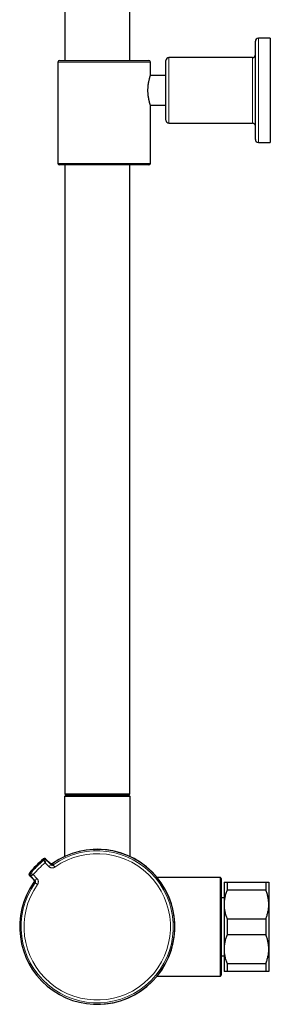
# Model space of a CAD drawing. Header units: millimetres. Extents: x 8 to 2401, y 12 to 2404.
# Tile 3 of 33: x 568 to 652, y 1162 to 1493. Entities that reach past the tile are written whole.
import ezdxf

# ---------------------------------------------------------------- set-up
doc = ezdxf.new("R2010")
doc.units = ezdxf.units.MM

msp = doc.modelspace()

# ---------------------------------------------------------------- linework, layer by layer
at = {"color": 7, "linetype": 'Continuous', "lineweight": 30}
for p, q in [((583.05, 2239.03), (583.05, 1479.04)), ((604.95, 1479.04), (604.95, 2239.03)), ((652, 1486.54), (648, 1486.54)), ((652, 1486.54), (652, 1469.04)), ((647, 1452.54), (647, 1485.54)), ((646, 1480.04), (618, 1480.04)), ((580.8, 1478.54), (580.8, 1444.54)), ((581.3, 1479.04), (611.3, 1479.04)), ((611.8, 1474.04), (611.8, 1478.54)), ((617, 1459.04), (617, 1479.04)), ((617, 1474.04), (611.8, 1474.04)), ((652, 1469.04), (652, 1451.54)), ((611.8, 1444.54), (611.8, 1464.05)), ((611.8, 1464.04), (617, 1464.04)), ((618, 1458.04), (646, 1458.04)), ((648, 1451.54), (652, 1451.54)), ((611.3, 1444.04), (581.3, 1444.04)), ((583.05, 1444.04), (583.05, 1233.03)), ((604.95, 1233.03), (604.95, 1444.04)), ((583.5, 1232.66), (583, 1232.16)), ((583, 1232.16), (583, 1212.01)), ((605, 1232.16), (583, 1232.16)), ((583.05, 1233.03), (583.25, 1232.83)), ((583.05, 1233.03), (604.95, 1233.03)), ((594, 1232.83), (583.25, 1232.83)), ((583.5, 1232.66), (604.5, 1232.66)), ((586.35, 1232.83), (586.35, 1232.66)), ((604.75, 1232.83), (594, 1232.83)), ((601.65, 1232.66), (601.65, 1232.83)), ((605, 1232.16), (604.5, 1232.66)), ((604.75, 1232.83), (604.95, 1233.03)), ((605, 1211.99), (605, 1232.16)), ((578.22, 1209.74), (576.77, 1211.15)), ((576.85, 1210.95), (578.34, 1209.52)), ((578.43, 1209.36), (576.9, 1210.84)), ((576.92, 1210.81), (578.46, 1209.32)), ((578.22, 1209.74), (578.28, 1209.69)), ((578.98, 1209.68), (578.92, 1209.64)), ((571.25, 1205.62), (572.65, 1204.17)), ((572.88, 1204.05), (571.44, 1205.54)), ((571.56, 1205.49), (573.03, 1203.96)), ((573.07, 1203.94), (571.59, 1205.48)), ((572.71, 1204.11), (572.65, 1204.17)), ((572.75, 1203.47), (572.71, 1203.41)), ((635.25, 1204.93), (614.09, 1204.93)), ((635.5, 1204.68), (635.25, 1204.93)), ((635.25, 1171.93), (635.25, 1204.93)), ((635.5, 1204.68), (635.5, 1172.18)), ((636.5, 1203.43), (636.5, 1195.93)), ((637.5, 1203.43), (637.5, 1200.76)), ((637.5, 1203.43), (650.5, 1203.43)), ((650.5, 1203.43), (650.5, 1200.76)), ((651.5, 1203.43), (651.5, 1195.93)), ((650.5, 1200.76), (637.5, 1200.76)), ((636.5, 1198.18), (635.5, 1198.18)), ((636.5, 1195.93), (636.5, 1180.93)), ((651.5, 1195.93), (651.5, 1180.93)), ((637.5, 1191.11), (637.5, 1185.76)), ((637.5, 1191.11), (650.5, 1191.11)), ((650.5, 1191.11), (650.5, 1185.76)), ((650.5, 1185.76), (637.5, 1185.76)), ((636.5, 1180.93), (636.5, 1173.43)), ((651.5, 1180.93), (651.5, 1173.43)), ((635.5, 1178.68), (636.5, 1178.68)), ((637.5, 1176.11), (650.5, 1176.11)), ((637.5, 1176.11), (637.5, 1173.43)), ((650.5, 1176.11), (650.5, 1173.43)), ((650.5, 1173.43), (637.5, 1173.43)), ((614.09, 1171.93), (635.25, 1171.93)), ((635.25, 1171.93), (635.5, 1172.18))]:
    msp.add_line(p, q, dxfattribs=at)
at = {"color": 252, "linetype": 'Continuous', "lineweight": 0}
for p, q in [((648, 1486.54), (648, 1451.54)), ((618, 1480.04), (618, 1458.04)), ((646, 1458.04), (646, 1480.04)), ((611.8, 1478.54), (580.8, 1478.54)), ((580.8, 1444.54), (611.8, 1444.54)), ((576.12, 1210.84), (576.13, 1210.84)), ((577.74, 1208.63), (576.45, 1209.87)), ((576.77, 1211.15), (576.85, 1210.95)), ((576.9, 1210.84), (576.92, 1210.81)), ((576.92, 1210.81), (576.91, 1210.81)), ((578.34, 1209.52), (578.22, 1209.74)), ((578.46, 1209.32), (578.43, 1209.36)), ((579.77, 1208.47), (579.22, 1209.26)), ((571.55, 1206.27), (571.55, 1206.27)), ((572.52, 1205.94), (573.76, 1204.66)), ((571.44, 1205.54), (571.25, 1205.62)), ((571.59, 1205.48), (571.56, 1205.49)), ((571.59, 1205.48), (571.59, 1205.48)), ((572.65, 1204.17), (572.88, 1204.05)), ((573.03, 1203.96), (573.07, 1203.94)), ((573.92, 1202.62), (573.13, 1203.17))]:
    msp.add_line(p, q, dxfattribs=at)
at = {"color": 7, "linetype": 'Continuous', "lineweight": 30, "flags": 128}
msp.add_lwpolyline([(592.95, 1214.41), (593.32, 1214.43), (594, 1214.43)], dxfattribs=at)
at = {"color": 252, "linetype": 'Continuous', "lineweight": 0, "flags": 128}
for points in [[(576.06, 1210.99), (576.06, 1211), (576.04, 1211.04), (575.98, 1211.18)], [(576.13, 1210.84), (576.12, 1210.85), (576.11, 1210.87)], [(571.21, 1206.41), (571.21, 1206.41), (571.25, 1206.39), (571.4, 1206.33)], [(571.52, 1206.28), (571.53, 1206.27), (571.55, 1206.27)]]:
    msp.add_lwpolyline(points, dxfattribs=at)
at = {"color": 7, "linetype": 'Continuous', "lineweight": 30}
for centre, radius, start, end in [((648, 1485.54), 1, 90, 180), ((618, 1479.04), 1, 90, 180), ((646, 1481.04), 1, 270, 0), ((581.3, 1478.54), 0.5, 90, 180), ((611.3, 1478.54), 0.5, 0, 90), ((618, 1459.04), 1, 180, 270), ((646, 1457.04), 1, 0, 90), ((648, 1452.54), 1, 180, 270), ((581.3, 1444.54), 0.5, 180, 270), ((611.3, 1444.54), 0.5, 270, 0), ((593.96, 1188.43), 26, 315, 125.17), ((594, 1188.43), 26, 270.1473, 90), ((593.96, 1188.43), 29, 128.3153, 141.6847), ((594.13, 1188.26), 29, 128.4872, 141.5128), ((576.39, 1210.57), 0.5, 51.7885, 128.4872), ((576.49, 1210.4), 0.6, 46.0027, 128.4932), ((576.5, 1210.37), 0.6, 46.0022, 101.1333), ((578.76, 1209.95), 0.6, 226.0025, 250.7131), ((571.82, 1206), 0.5, 141.5128, 218.2185), ((571.99, 1205.91), 0.6, 141.5068, 223.9973), ((593.96, 1188.43), 26, 144.83, 315)]:
    msp.add_arc(centre, radius, start, end, dxfattribs=at)
at = {"color": 252, "linetype": 'Continuous', "lineweight": 0}
for centre, radius, start, end in [((593.96, 1188.43), 26, 144.83, 125.17), ((593.96, 1188.43), 25.51, 144.7123, 125.2877), ((593.96, 1188.43), 24.55, 144.7123, 125.2877), ((593.96, 1188.43), 29, 128.3153, 141.6847), ((593.96, 1188.43), 28.64, 128.5119, 141.4881), ((593.96, 1188.43), 27.68, 129.238, 140.762), ((576.44, 1210.52), 0.6, 46.0026, 128.4257), ((579.02, 1213.28), 3.74, 217.8421, 218.3439), ((585.99, 1218.74), 12.6, 218.1027, 218.51), ((576.5, 1210.37), 0.6, 46.0765, 128.4657), ((576.5, 1210.37), 0.6, 101.1329, 128.51), ((577.29, 1210.45), 0.664, 131.2236, 136.4883), ((582.68, 1204.18), 6.65, 129.4702, 138.0536), ((578.85, 1209.79), 0.6, 226.0048, 305.2806), ((578.76, 1209.95), 0.6, 250.7136, 305.2443), ((578.96, 1209.15), 0.153, 126.8592, 163.1107), ((579.08, 1209.18), 0.2, 125.6449, 175.3087), ((571.87, 1205.96), 0.6, 141.5743, 223.9974), ((569.05, 1203.31), 3.82, 51.6495, 52.1548), ((572.02, 1205.89), 0.6, 141.5343, 223.9235), ((572.02, 1205.89), 0.6, 141.4894, 223.9973), ((563.66, 1196.4), 12.6, 51.49, 51.8973), ((571.94, 1205.1), 0.664, 133.5117, 138.7764), ((572.44, 1203.64), 0.6, 324.7549, 43.9959), ((572.6, 1203.55), 0.6, 324.7194, 43.9952), ((573.21, 1203.31), 0.2, 94.4191, 144.3553), ((577.95, 1199.96), 6.29, 131.6987, 140.7775), ((573.24, 1203.44), 0.153, 106.4139, 143.1311)]:
    msp.add_arc(centre, radius, start, end, dxfattribs=at)
at = {"color": 7, "linetype": 'Continuous', "lineweight": 30}
for points, knots in [([(611.8, 1464.05), (611.8, 1464.05), (611.8, 1464.04), (611.79, 1464.07), (611.77, 1464.13), (611.74, 1464.22), (611.7, 1464.34), (611.66, 1464.5), (611.6, 1464.68), (611.54, 1464.89), (611.48, 1465.13), (611.41, 1465.4), (611.34, 1465.7), (611.28, 1466.02), (611.21, 1466.37), (611.15, 1466.74), (611.09, 1467.13), (611.05, 1467.53), (611.01, 1467.95), (610.98, 1468.37), (610.97, 1468.78), (610.97, 1469.19), (610.98, 1469.6), (611, 1470.01), (611.03, 1470.4), (611.07, 1470.78), (611.12, 1471.15), (611.17, 1471.5), (611.23, 1471.85), (611.3, 1472.17), (611.37, 1472.48), (611.44, 1472.77), (611.5, 1473.04), (611.57, 1473.28), (611.63, 1473.49), (611.68, 1473.67), (611.73, 1473.82), (611.76, 1473.93), (611.79, 1474), (611.8, 1474.04), (611.8, 1474.04), (611.8, 1474.04)], [0, 0, 0, 0, 0.008638, 0.035517, 0.060529, 0.085713, 0.111429, 0.137324, 0.162764, 0.18837, 0.214487, 0.240776, 0.267321, 0.294045, 0.321339, 0.348832, 0.375557, 0.40248, 0.430042, 0.457833, 0.483375, 0.509104, 0.535427, 0.561954, 0.586829, 0.61187, 0.637422, 0.663146, 0.688865, 0.714751, 0.741154, 0.767734, 0.794513, 0.821479, 0.849042, 0.876816, 0.903264, 0.929908, 0.957186, 0.984689, 1, 1, 1, 1]), ([(576.11, 1210.87), (575.8, 1210.62), (575.32, 1210.23), (574.69, 1209.67), (574.21, 1209.22), (573.73, 1208.76), (573.27, 1208.29), (572.82, 1207.8), (572.37, 1207.31), (571.94, 1206.8), (571.66, 1206.45), (571.52, 1206.28)], [0, 0, 0, 0, 0.184346, 0.285756, 0.387167, 0.488793, 0.59042, 0.692704, 0.794988, 0.897494, 1, 1, 1, 1]), ([(576.77, 1211.15), (576.74, 1211.17), (576.69, 1211.21), (576.6, 1211.26), (576.51, 1211.3), (576.41, 1211.31), (576.31, 1211.31), (576.21, 1211.3), (576.11, 1211.27), (576.04, 1211.23), (575.99, 1211.19), (575.98, 1211.18)], [0, 0, 0, 0, 0.1157318, 0.2348199, 0.3505533, 0.4696431, 0.5853745, 0.7044622, 0.8201902, 0.9392741, 1, 1, 1, 1]), ([(578.98, 1209.68), (578.95, 1209.66), (578.89, 1209.62), (578.79, 1209.59), (578.68, 1209.57), (578.58, 1209.57), (578.48, 1209.59), (578.39, 1209.63), (578.3, 1209.68), (578.25, 1209.72), (578.22, 1209.74)], [0, 0, 0, 0, 0.1314269, 0.2674479, 0.3877876, 0.5116181, 0.6319661, 0.7558047, 0.8761575, 1, 1, 1, 1]), ([(578.58, 1209.25), (578.57, 1209.26), (578.53, 1209.28), (578.48, 1209.32), (578.44, 1209.35), (578.43, 1209.36)], [0, 0, 0, 0, 0.257496, 0.693578, 1, 1, 1, 1]), ([(578.46, 1209.32), (578.48, 1209.3), (578.53, 1209.25), (578.62, 1209.2), (578.72, 1209.17), (578.82, 1209.15), (578.92, 1209.15), (579.02, 1209.17), (579.12, 1209.2), (579.19, 1209.24), (579.22, 1209.26)], [0, 0, 0, 0, 0.122545, 0.2450862, 0.3673364, 0.4895807, 0.6113716, 0.7331574, 0.8665801, 1, 1, 1, 1]), ([(579.13, 1209.27), (579.13, 1209.26), (579.12, 1209.26), (579.1, 1209.25), (579.07, 1209.24), (579.03, 1209.22), (578.97, 1209.21), (578.91, 1209.2), (578.84, 1209.19), (578.77, 1209.2), (578.69, 1209.21), (578.63, 1209.23), (578.59, 1209.25), (578.58, 1209.25)], [0, 0, 0, 0, 0.059734, 0.116599, 0.176002, 0.249953, 0.344843, 0.451729, 0.565964, 0.687922, 0.815365, 0.946285, 1, 1, 1, 1]), ([(571.21, 1206.41), (571.19, 1206.38), (571.15, 1206.33), (571.11, 1206.24), (571.08, 1206.14), (571.08, 1206.04), (571.08, 1205.93), (571.11, 1205.84), (571.15, 1205.74), (571.2, 1205.67), (571.23, 1205.64), (571.25, 1205.62)], [0, 0, 0, 0, 0.115727, 0.234809, 0.350536, 0.469618, 0.585344, 0.704425, 0.820153, 0.939236, 1, 1, 1, 1]), ([(572.65, 1204.17), (572.67, 1204.14), (572.72, 1204.09), (572.77, 1203.99), (572.8, 1203.89), (572.82, 1203.79), (572.82, 1203.69), (572.8, 1203.59), (572.76, 1203.49), (572.73, 1203.44), (572.71, 1203.41)], [0, 0, 0, 0, 0.131466, 0.267527, 0.387865, 0.511693, 0.632025, 0.755848, 0.876179, 1, 1, 1, 1]), ([(573.03, 1203.96), (573.04, 1203.95), (573.08, 1203.91), (573.12, 1203.85), (573.15, 1203.8), (573.16, 1203.76), (573.16, 1203.75)], [0, 0, 0, 0, 0.23181, 0.553684, 0.86347, 1, 1, 1, 1]), ([(573.13, 1203.17), (573.15, 1203.2), (573.19, 1203.26), (573.22, 1203.35), (573.24, 1203.45), (573.24, 1203.55), (573.23, 1203.65), (573.2, 1203.75), (573.15, 1203.85), (573.1, 1203.91), (573.07, 1203.94)], [0, 0, 0, 0, 0.119513, 0.242555, 0.362285, 0.485522, 0.605683, 0.729319, 0.862324, 1, 1, 1, 1]), ([(573.16, 1203.75), (573.17, 1203.74), (573.18, 1203.7), (573.19, 1203.64), (573.2, 1203.57), (573.2, 1203.51), (573.19, 1203.45), (573.18, 1203.39), (573.17, 1203.35), (573.15, 1203.31), (573.14, 1203.29), (573.13, 1203.27), (573.12, 1203.26), (573.12, 1203.25), (573.12, 1203.25), (573.12, 1203.25)], [0, 0, 0, 0, 0.064838, 0.179704, 0.289525, 0.393795, 0.491577, 0.581004, 0.658605, 0.721803, 0.774467, 0.82423, 0.878244, 0.941751, 1, 1, 1, 1]), ([(636.5, 1203.43), (636.5, 1203.43), (636.5, 1203.43), (636.52, 1203.43), (636.57, 1203.43), (636.65, 1203.43), (636.77, 1203.43), (636.91, 1203.43), (637.08, 1203.43), (637.27, 1203.43), (637.42, 1203.43), (637.5, 1203.43)], [0, 0, 0, 0, 0.031426, 0.150353, 0.269282, 0.389133, 0.508986, 0.631385, 0.753788, 0.876892, 1, 1, 1, 1]), ([(650.5, 1203.43), (650.57, 1203.43), (650.72, 1203.43), (650.91, 1203.43), (651.07, 1203.43), (651.22, 1203.43), (651.33, 1203.43), (651.42, 1203.43), (651.48, 1203.43), (651.5, 1203.43), (651.5, 1203.43), (651.5, 1203.43)], [0, 0, 0, 0, 0.119246, 0.238489, 0.358338, 0.478183, 0.600299, 0.722411, 0.845493, 0.968574, 1, 1, 1, 1]), ([(637.5, 1200.76), (637.42, 1200.56), (637.28, 1200.18), (637.08, 1199.6), (636.91, 1199.01), (636.76, 1198.41), (636.65, 1197.8), (636.56, 1197.18), (636.51, 1196.56), (636.5, 1196.14), (636.5, 1195.93)], [0, 0, 0, 0, 0.122973, 0.245942, 0.369581, 0.493217, 0.619375, 0.745529, 0.872765, 1, 1, 1, 1]), ([(651.5, 1195.93), (651.5, 1195.99), (651.5, 1196.24), (651.48, 1196.69), (651.42, 1197.27), (651.34, 1197.85), (651.23, 1198.44), (651.09, 1199.02), (650.92, 1199.6), (650.72, 1200.18), (650.57, 1200.57), (650.5, 1200.76)], [0, 0, 0, 0, 0.034085, 0.152699, 0.271315, 0.390844, 0.510376, 0.632431, 0.75449, 0.877243, 1, 1, 1, 1]), ([(636.5, 1195.93), (636.5, 1195.88), (636.5, 1195.63), (636.52, 1195.18), (636.57, 1194.6), (636.66, 1194.02), (636.77, 1193.43), (636.91, 1192.85), (637.08, 1192.26), (637.28, 1191.68), (637.42, 1191.3), (637.5, 1191.11)], [0, 0, 0, 0, 0.0340845, 0.152699, 0.2713147, 0.3908442, 0.5103765, 0.6324315, 0.7544901, 0.8772433, 1, 1, 1, 1]), ([(650.5, 1191.11), (650.57, 1191.3), (650.72, 1191.69), (650.92, 1192.27), (651.09, 1192.86), (651.23, 1193.46), (651.35, 1194.07), (651.43, 1194.68), (651.49, 1195.31), (651.5, 1195.73), (651.5, 1195.93)], [0, 0, 0, 0, 0.122973, 0.245942, 0.369581, 0.493217, 0.619375, 0.745529, 0.872765, 1, 1, 1, 1]), ([(637.5, 1185.76), (637.42, 1185.56), (637.28, 1185.18), (637.08, 1184.6), (636.91, 1184.01), (636.76, 1183.41), (636.65, 1182.8), (636.56, 1182.18), (636.51, 1181.56), (636.5, 1181.14), (636.5, 1180.93)], [0, 0, 0, 0, 0.122973, 0.245942, 0.369581, 0.493217, 0.619375, 0.745529, 0.872765, 1, 1, 1, 1]), ([(651.5, 1180.93), (651.5, 1180.99), (651.5, 1181.24), (651.48, 1181.69), (651.42, 1182.27), (651.34, 1182.85), (651.23, 1183.44), (651.09, 1184.02), (650.92, 1184.6), (650.72, 1185.18), (650.57, 1185.57), (650.5, 1185.76)], [0, 0, 0, 0, 0.034085, 0.152699, 0.271315, 0.390844, 0.510376, 0.632431, 0.75449, 0.877243, 1, 1, 1, 1]), ([(636.5, 1180.93), (636.5, 1180.88), (636.5, 1180.63), (636.52, 1180.18), (636.57, 1179.6), (636.66, 1179.02), (636.77, 1178.43), (636.91, 1177.85), (637.08, 1177.26), (637.28, 1176.68), (637.42, 1176.3), (637.5, 1176.11)], [0, 0, 0, 0, 0.034085, 0.152699, 0.271315, 0.390844, 0.510376, 0.632431, 0.75449, 0.877243, 1, 1, 1, 1]), ([(650.5, 1176.11), (650.57, 1176.3), (650.72, 1176.69), (650.92, 1177.27), (651.09, 1177.86), (651.23, 1178.46), (651.35, 1179.07), (651.43, 1179.68), (651.49, 1180.31), (651.5, 1180.73), (651.5, 1180.93)], [0, 0, 0, 0, 0.122973, 0.245942, 0.369581, 0.493217, 0.619375, 0.745529, 0.872765, 1, 1, 1, 1]), ([(637.5, 1173.43), (637.43, 1173.43), (637.28, 1173.43), (637.09, 1173.43), (636.92, 1173.43), (636.78, 1173.43), (636.66, 1173.43), (636.58, 1173.43), (636.52, 1173.43), (636.5, 1173.43), (636.5, 1173.43), (636.5, 1173.43)], [0, 0, 0, 0, 0.119246, 0.238489, 0.358338, 0.478183, 0.600299, 0.722411, 0.845493, 0.968574, 1, 1, 1, 1]), ([(651.5, 1173.43), (651.5, 1173.43), (651.5, 1173.43), (651.48, 1173.43), (651.43, 1173.43), (651.34, 1173.43), (651.23, 1173.43), (651.09, 1173.43), (650.92, 1173.43), (650.72, 1173.43), (650.57, 1173.43), (650.5, 1173.43)], [0, 0, 0, 0, 0.031426, 0.150353, 0.269282, 0.389133, 0.508986, 0.631385, 0.753788, 0.876892, 1, 1, 1, 1])]:
    msp.add_open_spline(points, degree=3, knots=knots, dxfattribs=at)
at = {"color": 252, "linetype": 'Continuous', "lineweight": 0}
for points, knots in [([(571.4, 1206.33), (571.65, 1206.64), (572.16, 1207.26), (572.97, 1208.15), (573.81, 1209.01), (574.69, 1209.84), (575.44, 1210.49), (575.91, 1210.87), (576.06, 1210.99)], [0, 0, 0, 0, 0.181679, 0.363516, 0.545354, 0.728473, 0.911592, 1, 1, 1, 1]), ([(576.12, 1210.84), (576.13, 1210.84), (576.13, 1210.83), (576.14, 1210.79), (576.16, 1210.74), (576.18, 1210.66), (576.22, 1210.55), (576.26, 1210.42), (576.32, 1210.25), (576.38, 1210.07), (576.43, 1209.94), (576.45, 1209.87), (576.45, 1209.87)], [0, 0, 0, 0, 0.112495, 0.199095, 0.287489, 0.387029, 0.489085, 0.610739, 0.736541, 0.86404, 0.995893, 1, 1, 1, 1]), ([(576.91, 1210.81), (576.91, 1210.8), (576.9, 1210.8), (576.88, 1210.76), (576.85, 1210.7), (576.81, 1210.63), (576.76, 1210.53), (576.7, 1210.4), (576.62, 1210.24), (576.54, 1210.06), (576.48, 1209.94), (576.45, 1209.87), (576.45, 1209.87)], [0, 0, 0, 0, 0.112546, 0.199169, 0.28758, 0.387103, 0.489142, 0.610746, 0.73651, 0.864018, 0.995891, 1, 1, 1, 1]), ([(578.3, 1209.49), (578.3, 1209.49), (578.32, 1209.5), (578.33, 1209.51), (578.34, 1209.51), (578.34, 1209.52)], [0, 0, 0, 0, 0.051778, 0.483073, 1, 1, 1, 1]), ([(578.67, 1209.22), (578.7, 1209.22), (578.73, 1209.23), (578.77, 1209.24), (578.81, 1209.25), (578.85, 1209.26), (578.86, 1209.27), (578.86, 1209.27)], [0, 0, 0, 0, 0.252469, 0.36926, 0.618883, 0.878522, 1, 1, 1, 1]), ([(579.1, 1209.46), (579.1, 1209.45), (579.09, 1209.45), (579.04, 1209.41), (578.97, 1209.35), (578.9, 1209.3), (578.86, 1209.27)], [0, 0, 0, 0, 0.2859352, 0.5158546, 0.7524165, 1, 1, 1, 1]), ([(578.86, 1209.27), (578.89, 1209.29), (578.93, 1209.32), (578.96, 1209.34), (578.96, 1209.34), (578.97, 1209.34)], [0, 0, 0, 0, 0.3916, 0.691366, 1, 1, 1, 1]), ([(578.97, 1209.34), (578.97, 1209.34), (578.97, 1209.33), (579, 1209.31), (579.03, 1209.28), (579.06, 1209.25), (579.07, 1209.24)], [0, 0, 0, 0, 0.034516, 0.172578, 0.724827, 1, 1, 1, 1]), ([(578.98, 1209.68), (578.99, 1209.68), (578.99, 1209.67), (579.03, 1209.59), (579.07, 1209.52), (579.1, 1209.46)], [0, 0, 0, 0, 0.029836, 0.235868, 1, 1, 1, 1]), ([(579.14, 1209.27), (579.15, 1209.28), (579.18, 1209.3), (579.19, 1209.3), (579.19, 1209.3)], [0, 0, 0, 0, 0.4848084, 1, 1, 1, 1]), ([(579.19, 1209.3), (579.2, 1209.3), (579.2, 1209.28), (579.21, 1209.27), (579.22, 1209.26)], [0, 0, 0, 0, 0.319954, 1, 1, 1, 1]), ([(571.55, 1206.27), (571.55, 1206.27), (571.56, 1206.27), (571.6, 1206.25), (571.66, 1206.24), (571.73, 1206.21), (571.84, 1206.18), (571.98, 1206.13), (572.14, 1206.07), (572.32, 1206.01), (572.45, 1205.97), (572.52, 1205.94), (572.52, 1205.94)], [0, 0, 0, 0, 0.1125, 0.199993, 0.287496, 0.388284, 0.489094, 0.612799, 0.736545, 0.86621, 0.995893, 1, 1, 1, 1]), ([(572.52, 1205.94), (572.52, 1205.94), (572.46, 1205.91), (572.33, 1205.85), (572.16, 1205.77), (572, 1205.7), (571.87, 1205.63), (571.76, 1205.58), (571.69, 1205.54), (571.64, 1205.51), (571.6, 1205.49), (571.59, 1205.48), (571.59, 1205.48)], [0, 0, 0, 0, 0.0041092, 0.1316375, 0.2634905, 0.3851367, 0.5108581, 0.6104031, 0.7124193, 0.7990522, 0.8874535, 1, 1, 1, 1]), ([(579.77, 1208.47), (579.69, 1208.42), (579.57, 1208.34), (579.38, 1208.27), (579.2, 1208.21), (578.97, 1208.18), (578.7, 1208.18), (578.43, 1208.23), (578.18, 1208.32), (577.94, 1208.45), (577.8, 1208.57), (577.74, 1208.63)], [0, 0, 0, 0, 0.131573, 0.199451, 0.267939, 0.388171, 0.511902, 0.632248, 0.756091, 0.876307, 1, 1, 1, 1]), ([(572.93, 1203.29), (572.93, 1203.29), (572.91, 1203.3), (572.83, 1203.35), (572.76, 1203.38), (572.71, 1203.41)], [0, 0, 0, 0, 0.051508, 0.25754, 1, 1, 1, 1]), ([(572.88, 1204.05), (572.88, 1204.05), (572.88, 1204.05), (572.89, 1204.07), (572.9, 1204.09), (572.9, 1204.09)], [0, 0, 0, 0, 0.4132466, 0.8398068, 1, 1, 1, 1]), ([(573.12, 1203.53), (573.11, 1203.52), (573.07, 1203.47), (573.02, 1203.4), (572.97, 1203.34), (572.94, 1203.3), (572.94, 1203.29), (572.93, 1203.29)], [0, 0, 0, 0, 0.083339, 0.308797, 0.540544, 0.767109, 1, 1, 1, 1]), ([(573.05, 1203.43), (573.05, 1203.43), (573.05, 1203.44), (573.08, 1203.47), (573.1, 1203.51), (573.12, 1203.53)], [0, 0, 0, 0, 0.390989, 0.691109, 1, 1, 1, 1]), ([(573.16, 1203.32), (573.15, 1203.32), (573.15, 1203.33), (573.12, 1203.35), (573.09, 1203.39), (573.06, 1203.42), (573.05, 1203.43)], [0, 0, 0, 0, 0.034516, 0.172578, 0.724827, 1, 1, 1, 1]), ([(573.09, 1203.2), (573.09, 1203.2), (573.09, 1203.21), (573.11, 1203.24), (573.12, 1203.25)], [0, 0, 0, 0, 0.657481, 1, 1, 1, 1]), ([(573.13, 1203.17), (573.13, 1203.17), (573.12, 1203.18), (573.1, 1203.19), (573.09, 1203.2)], [0, 0, 0, 0, 0.066899, 1, 1, 1, 1]), ([(573.12, 1203.53), (573.13, 1203.55), (573.14, 1203.57), (573.16, 1203.62), (573.17, 1203.66), (573.17, 1203.7), (573.17, 1203.72)], [0, 0, 0, 0, 0.445198, 0.546822, 0.817693, 1, 1, 1, 1]), ([(573.76, 1204.66), (573.83, 1204.58), (573.96, 1204.43), (574.09, 1204.17), (574.18, 1203.9), (574.22, 1203.64), (574.21, 1203.37), (574.16, 1203.1), (574.06, 1202.84), (573.97, 1202.69), (573.92, 1202.62)], [0, 0, 0, 0, 0.134736, 0.269478, 0.391281, 0.513084, 0.634812, 0.756539, 0.878269, 1, 1, 1, 1])]:
    msp.add_open_spline(points, degree=3, knots=knots, dxfattribs=at)

doc.saveas('drawing.dxf')
